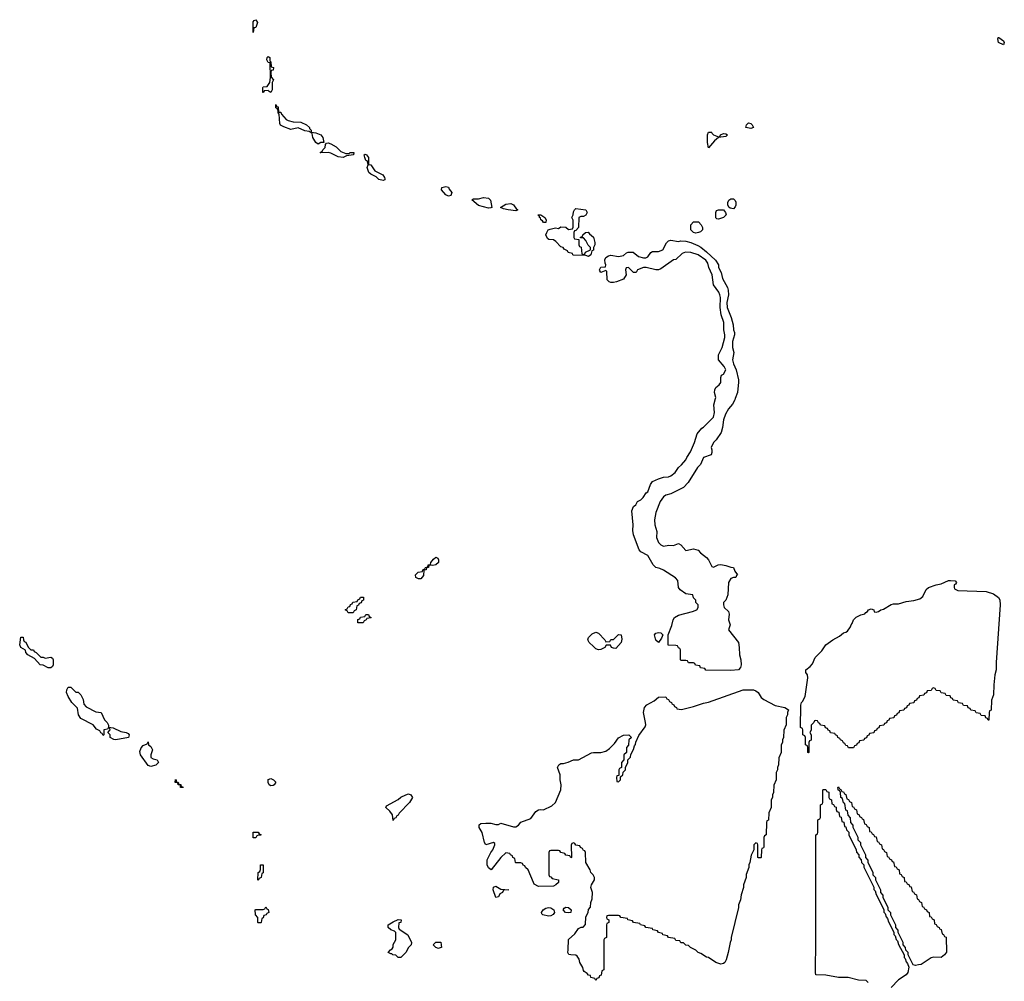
# Model space of a CAD drawing. Header units: inches. Extents: x 2547364 to 2752884, y 552026 to 708734.
# Tile 58 of 85: x 2688662 to 2696536, y 645339 to 653031. Entities that reach past the tile are written whole.
import ezdxf

# ---------------------------------------------------------------- set-up
doc = ezdxf.new("R2010")
doc.units = ezdxf.units.IN
doc.header["$MEASUREMENT"] = 0
for name, color, linetype in [('C6684', 7, 'Continuous'), ('C6694', 7, 'Continuous'), ('C6695', 7, 'Continuous')]:
    doc.layers.add(name, color=color, linetype=linetype)

msp = doc.modelspace()

# ---------------------------------------------------------------- linework, layer by layer
at = {"layer": 'C6684', "color": 6}
for points in [[(2688864.7, 647924.7), (2688910, 647932), (2688924.7, 647924.7), (2688930.7, 647910), (2688930.7, 647869.3), (2688923.6, 647856.4), (2688910, 647846), (2688890, 647846), (2688850, 647868), (2688826, 647870), (2688780.4, 647920.4), (2688728, 647950), (2688710, 647968), (2688708, 647988), (2688670, 648009), (2688662, 648030), (2688670, 648091.3), (2688690, 648091), (2688691.3, 648070), (2688698, 648058), (2688710, 648051.3), (2688731.1, 648011.1), (2688751.3, 647991.3), (2688771.3, 647990), (2688778, 647978), (2688794, 647970), (2688830, 647932), (2688848.7, 647931.3)], [(2689430, 647269.5), (2689413.6, 647273.6), (2689386, 647290), (2689386, 647310), (2689366, 647330), (2689386, 647350), (2689382, 647362), (2689370, 647366), (2689363.6, 647356.4), (2689334, 647350), (2689334, 647310), (2689330, 647306), (2689322, 647322), (2689310, 647326), (2689302, 647342), (2689276.4, 647356.4), (2689248.7, 647390), (2689150, 647442), (2689132.3, 647470), (2689124.7, 647524.7), (2689078, 647570), (2689050, 647618), (2689037.2, 647650), (2689039, 647670), (2689049.3, 647690.7), (2689070, 647692), (2689110, 647652), (2689130, 647651.3), (2689152, 647630), (2689170, 647594), (2689175.3, 647555.3), (2689193.7, 647533.7), (2689270, 647494), (2689314, 647490), (2689341, 647430), (2689362.8, 647410), (2689372, 647388), (2689372, 647372), (2689410, 647366), (2689470, 647336.3), (2689514, 647330), (2689530, 647322), (2689538, 647310), (2689531.3, 647288.7)], [(2689710, 647057.2), (2689690, 647064), (2689627.3, 647150), (2689624.1, 647175.9), (2689632.9, 647207.1), (2689650, 647224.7), (2689682, 647238), (2689690, 647254), (2689692, 647230), (2689710, 647218), (2689724, 647190), (2689710.8, 647150), (2689711.3, 647130), (2689730, 647118.8), (2689762, 647110), (2689771.3, 647090), (2689750, 647069)], [(2689954, 646894), (2689966, 646894), (2689970, 646889.2), (2689949.2, 646890), (2689948.4, 646908.4), (2689928, 646910), (2689926, 646926), (2689906, 646930), (2689907.3, 646952.7), (2689914, 646946), (2689914, 646934), (2689930, 646932), (2689934, 646914), (2689950, 646912)]]:
    msp.add_lwpolyline(points, close=True, dxfattribs=at)
at = {"layer": 'C6694', "color": 6}
for points in [[(2694384.2, 650000), (2694380.7, 649990), (2694363.4, 649956.6), (2694330, 649917.2), (2694305.5, 649874.5), (2694290.4, 649830), (2694282, 649770), (2694270.4, 649729.6), (2694230.4, 649669.6), (2694210.5, 649649.5), (2694190.8, 649610), (2694197.3, 649590), (2694197.3, 649570), (2694190.7, 649550), (2694130.8, 649529.2), (2694107.5, 649472.5), (2694082.8, 649450), (2694008, 649330), (2693970.3, 649289.7), (2693870, 649239.3), (2693830, 649226.6), (2693810, 649215.1), (2693782.8, 649177.2), (2693750, 649088), (2693737.3, 649030), (2693742, 648990), (2693757.1, 648937.1), (2693754.9, 648890), (2693770.7, 648850), (2693790, 648830.7), (2693810, 648821), (2693852.7, 648827.3), (2693890, 648824.9), (2693930, 648841), (2693950, 648831.3), (2693990, 648784.7), (2694050, 648797.3), (2694087.5, 648787.5), (2694106.6, 648766.6), (2694154, 648730), (2694170.7, 648710), (2694198, 648658), (2694210, 648651.3), (2694248, 648670), (2694270, 648672.7), (2694310, 648665.5), (2694350, 648650.7), (2694371.3, 648650), (2694381, 648621), (2694402, 648590), (2694395.3, 648584.7), (2694390, 648569.5), (2694370, 648569.3), (2694350, 648562), (2694330.5, 648530), (2694324.9, 648430), (2694310, 648389), (2694291, 648370), (2694290.8, 648350), (2694296, 648330), (2694330, 648296), (2694336.1, 648276.1), (2694330.7, 648230), (2694344.7, 648190), (2694330.8, 648150), (2694410.3, 648049.7), (2694416.5, 648010), (2694417.6, 647950), (2694427.7, 647910), (2694430.4, 647870), (2694426.8, 647850), (2694410, 647829.4), (2694350, 647825.2), (2694148.9, 647828.9), (2694142, 647842), (2694107.3, 647847.3), (2694102, 647862), (2694067.3, 647867.3), (2694062, 647882), (2694050, 647886), (2694010, 647886), (2694002, 647902), (2693990, 647906), (2693950, 647906), (2693946, 647910), (2693946, 647990), (2693942, 648002), (2693930, 648006), (2693922, 648022), (2693910, 648026), (2693849.1, 648029.1), (2693848, 648110), (2693876.1, 648183.9), (2693887.8, 648230), (2693899.5, 648250), (2693930, 648268), (2694043.2, 648296.8), (2694078, 648310), (2694088, 648330), (2694088, 648350), (2694068.7, 648370), (2694068, 648388), (2694050, 648406), (2694046, 648430), (2693990, 648439.3), (2693943.6, 648470), (2693929.7, 648490), (2693925.6, 648545.6), (2693906, 648566), (2693810, 648629), (2693782, 648642), (2693748, 648650), (2693728.7, 648670), (2693686, 648746), (2693630, 648775.1), (2693615.1, 648790), (2693571.6, 648910), (2693565.1, 648945.1), (2693568.2, 648990), (2693558, 649102), (2693570, 649138), (2693588, 649150), (2693602, 649178), (2693629.3, 649190.7), (2693648.7, 649210), (2693673.2, 649246.8), (2693685.2, 649254.8), (2693707.2, 649312.8), (2693722.7, 649337.3), (2693770, 649359.3), (2693810, 649370.8), (2693850, 649374.8), (2693870, 649382.8), (2693904, 649410), (2693929.2, 649450), (2693954, 649470), (2693989, 649510), (2693997.2, 649530), (2694026.3, 649573.7), (2694059.3, 649650), (2694080.7, 649719.3), (2694117, 649763), (2694130, 649770.7), (2694209.5, 649850.5), (2694219.3, 649890), (2694212.7, 649950), (2694226.6, 650000)], [(2695446, 645330), (2695430, 645346), (2695370, 645348), (2695288.4, 645368.4), (2695209.3, 645369.3), (2695110, 645388.7), (2695029.2, 645390), (2695025.2, 645410), (2695025.2, 645530), (2695029, 645550), (2695028.7, 646510), (2695042, 646518), (2695046, 646530), (2695046, 646630), (2695062, 646638), (2695066, 646650), (2695066, 646750), (2695082, 646758), (2695086, 646770), (2695086, 646870), (2695090, 646874), (2695110, 646874), (2695118, 646858), (2695131.6, 646851.6), (2695134, 646810), (2695138, 646798), (2695154, 646790), (2695158, 646758), (2695170, 646754), (2695178, 646738), (2695191.6, 646731.6), (2695192.7, 646712.7), (2695198, 646698), (2695211.6, 646691.6), (2695218, 646658), (2695231.6, 646651.6), (2695238, 646618), (2695251.6, 646611.6), (2695258, 646578), (2695270, 646574), (2695274, 646550), (2695291.6, 646531.6), (2695292, 646510), (2695351.6, 646391.6), (2695352.7, 646372.7), (2695371.6, 646351.6), (2695372.7, 646332.7), (2695391.6, 646311.6), (2695394, 646290), (2695411.6, 646271.6), (2695412.7, 646252.7), (2695422, 646230), (2695492, 646092), (2695492.7, 646072.7), (2695502, 646062), (2695510, 646034), (2695572, 645912), (2695572.7, 645892.7), (2695582, 645882), (2695590, 645854), (2695602, 645842), (2695610, 645814), (2695652, 645732), (2695652.7, 645712.7), (2695662, 645702), (2695670, 645674), (2695682, 645662), (2695690, 645634), (2695734, 645550), (2695734, 645530), (2695742, 645522), (2695750, 645494), (2695762, 645482), (2695772, 645452), (2695764.9, 645410), (2695750.7, 645390), (2695691, 645350), (2695630.5, 645289.5)]]:
    msp.add_lwpolyline(points, dxfattribs=at)
for points in [[(2691964.7, 648664.7), (2691951.6, 648668.4), (2691934, 648666), (2691932, 648650), (2691914, 648646), (2691912, 648630), (2691892.7, 648627.3), (2691890, 648586), (2691870, 648558), (2691850, 648558), (2691828.7, 648568.7), (2691828, 648590), (2691849.1, 648610.9), (2691882, 648618), (2691886, 648630), (2691902, 648638), (2691906, 648650), (2691926, 648654), (2691928, 648670), (2691947.3, 648672.7), (2691948.7, 648690), (2691970, 648716), (2691990, 648730.7), (2692004.7, 648724.7), (2692011.3, 648710), (2692010.6, 648689.4), (2691990, 648669.3)], [(2696407.3, 647427.3), (2696402, 647442), (2696387.3, 647447.3), (2696382, 647462), (2696350, 647466), (2696342, 647482), (2696310, 647486), (2696302, 647502), (2696267.3, 647507.3), (2696262, 647522), (2696247.3, 647527.3), (2696242, 647542), (2696210, 647546), (2696202, 647562), (2696170, 647566), (2696162, 647582), (2696127.3, 647587.3), (2696122, 647602), (2696107.3, 647607.3), (2696102, 647622), (2696070, 647626), (2696062, 647642), (2696030, 647646), (2696022, 647662), (2695990, 647666), (2695982, 647682), (2695970, 647686), (2695958, 647682), (2695950, 647666), (2695918, 647662), (2695912.7, 647647.3), (2695898, 647642), (2695892.7, 647627.3), (2695858, 647622), (2695852.7, 647607.3), (2695838, 647602), (2695832.7, 647587.3), (2695818, 647582), (2695812.7, 647567.3), (2695778, 647562), (2695772.7, 647547.3), (2695758, 647542), (2695752.7, 647527.3), (2695738, 647522), (2695732.7, 647507.3), (2695698, 647502), (2695692.7, 647487.3), (2695678, 647482), (2695672.7, 647467.3), (2695658, 647462), (2695652.7, 647447.3), (2695618, 647442), (2695612.7, 647427.3), (2695598, 647422), (2695592.7, 647407.3), (2695578, 647402), (2695572.7, 647387.3), (2695538, 647382), (2695532.7, 647367.3), (2695518, 647362), (2695512.7, 647347.3), (2695498, 647342), (2695492.7, 647327.3), (2695458, 647322), (2695452.7, 647307.3), (2695438, 647302), (2695432.7, 647287.3), (2695418, 647282), (2695412.7, 647267.3), (2695378, 647262), (2695372.7, 647247.3), (2695358, 647242), (2695352.7, 647227.3), (2695338, 647222), (2695330, 647206), (2695290, 647206), (2695282, 647222), (2695270, 647226), (2695262, 647242), (2695250, 647246), (2695242, 647262), (2695226, 647270), (2695222, 647282), (2695206, 647290), (2695202, 647302), (2695186, 647310), (2695182, 647322), (2695147.3, 647327.3), (2695142, 647342), (2695127.3, 647347.3), (2695122, 647362), (2695107.3, 647367.3), (2695102, 647382), (2695067.3, 647387.3), (2695062, 647402), (2695050, 647406), (2695042, 647422), (2695030, 647426), (2695018, 647422), (2695014, 647410), (2694992.7, 647387.3), (2694991.1, 647348.9), (2694982, 647330), (2694991.3, 647310), (2694991.3, 647268.7), (2694978, 647262), (2694974, 647250), (2694974, 647170), (2694970, 647166), (2694966, 647170), (2694966, 647210), (2694962, 647222), (2694946, 647230), (2694946, 647290), (2694942, 647302), (2694926, 647310), (2694926, 647350), (2694922, 647362), (2694906, 647370), (2694908.7, 647548.7), (2694915.3, 647570), (2694923.2, 647576.8), (2694943.7, 647616.3), (2694966, 647766), (2694961.2, 647790), (2694948.7, 647810), (2694948.7, 647830), (2694983.6, 647856.4), (2695002, 647878), (2695022.9, 647930), (2695076.9, 647983.1), (2695110, 648030.8), (2695165.2, 648070), (2695219.3, 648100.7), (2695250, 648126), (2695269.4, 648130.6), (2695281.2, 648138.8), (2695306.6, 648173.4), (2695310, 648191.3), (2695318.6, 648201.4), (2695329.6, 648230), (2695350, 648250.5), (2695388.7, 648270), (2695420.4, 648279.6), (2695428.7, 648290), (2695443.1, 648296.9), (2695450, 648310.8), (2695470, 648318), (2695492, 648310), (2695494, 648294), (2695510, 648292), (2695530, 648298), (2695548, 648310), (2695570, 648314.8), (2695630, 648354), (2695650, 648359.1), (2695690, 648359.1), (2695750, 648377.3), (2695813.8, 648386.2), (2695860.9, 648399.1), (2695883.7, 648416.3), (2695910, 648474), (2695929.7, 648490.3), (2695990, 648510.4), (2696030, 648518), (2696090, 648544), (2696106.4, 648546.4), (2696143.6, 648543.6), (2696154, 648530), (2696144.7, 648515.3), (2696134, 648510), (2696134, 648490), (2696138, 648478), (2696164.7, 648464.7), (2696390, 648457.6), (2696450, 648437.6), (2696490.4, 648410), (2696500.5, 648390), (2696503, 648350), (2696470.7, 647890), (2696470.5, 647829.5), (2696461, 647790), (2696451, 647710), (2696450.6, 647629.4), (2696432.7, 647587.3), (2696431.1, 647508.9), (2696418, 647502), (2696414, 647490), (2696412.7, 647427.3)], [(2691290, 648286), (2691282, 648302), (2691266, 648310), (2691282, 648318), (2691290, 648334), (2691302, 648338), (2691307.3, 648352.7), (2691322, 648358), (2691327.3, 648372.7), (2691362, 648378), (2691366, 648390), (2691382, 648398), (2691388.4, 648411.6), (2691411.6, 648411.6), (2691412.7, 648387.3), (2691398, 648382), (2691392.7, 648367.3), (2691378, 648362), (2691372.7, 648347.3), (2691358, 648342), (2691354, 648310), (2691338, 648302), (2691330, 648286)], [(2691410, 648206), (2691367.3, 648207.3), (2691367.3, 648232.7), (2691382, 648238), (2691388.4, 648251.6), (2691422, 648258), (2691430, 648274), (2691452.7, 648272.7), (2691458, 648258), (2691474, 648250), (2691470, 648246), (2691438, 648242), (2691434, 648230), (2691418, 648222)], [(2693350, 648054), (2693382, 648058), (2693390, 648074), (2693410, 648074), (2693450, 648112), (2693472, 648110), (2693476.9, 648076.9), (2693470.7, 648050), (2693430, 648001.2), (2693410, 648002.7), (2693395.3, 648010), (2693387.3, 648027.3), (2693352.7, 648027.3), (2693342, 648010), (2693310, 647993.2), (2693290, 647989.6), (2693270, 647997.2), (2693250, 648016), (2693216, 648050), (2693206.6, 648070), (2693209.6, 648090.4), (2693241.2, 648118.8), (2693270, 648130.5), (2693290, 648122.8), (2693342, 648070)], [(2693770, 648048), (2693750, 648068), (2693739.3, 648110), (2693750, 648122.8), (2693770.3, 648130.3), (2693790, 648126), (2693806, 648110), (2693795.3, 648084.7)], [(2694570, 646326), (2694566, 646330), (2694566, 646430), (2694562, 646442), (2694550, 646446), (2694534, 646430), (2694534, 646390), (2694512.7, 646347.3), (2694502, 646290), (2694492, 646270), (2694492, 646250), (2694472.7, 646192.7), (2694471.3, 646170), (2694451.3, 646110), (2694451.3, 646090), (2694431.3, 646030), (2694426, 645990), (2694411.3, 645950), (2694411, 645930), (2694351, 645690), (2694350.8, 645670), (2694342.8, 645650), (2694326.8, 645570), (2694310.6, 645509.4), (2694301, 645490), (2694290, 645481.2), (2694270, 645476), (2694229.5, 645489.5), (2694170, 645529), (2694153.2, 645533.2), (2694110, 645562), (2694088, 645570), (2694068.9, 645588.9), (2694026, 645610), (2694010, 645626), (2693988.7, 645628.7), (2693970, 645646), (2693950, 645646), (2693942, 645662), (2693910, 645666), (2693902, 645682), (2693850, 645688), (2693842, 645702), (2693806, 645710), (2693802, 645722), (2693770, 645728), (2693762, 645742), (2693726, 645750), (2693722, 645762), (2693670, 645768), (2693662, 645782), (2693626, 645790), (2693622, 645802), (2693570, 645808), (2693562, 645822), (2693526, 645830), (2693522, 645842), (2693468.4, 645848.4), (2693462, 645862), (2693450, 645866), (2693370, 645866), (2693358, 645862), (2693354, 645850), (2693358, 645838), (2693374, 645830), (2693374, 645810), (2693358, 645802), (2693354, 645790), (2693354, 645690), (2693338, 645682), (2693334, 645670), (2693334, 645430), (2693318, 645422), (2693312.7, 645387.3), (2693298, 645382), (2693292.7, 645367.3), (2693278, 645362), (2693270, 645346), (2693262, 645362), (2693230, 645368), (2693226, 645386), (2693210, 645388), (2693200.4, 645400.4), (2693176.4, 645416.4), (2693170, 645426), (2693165.2, 645450), (2693142, 645490), (2693136.5, 645516.5), (2693121.2, 645541.2), (2693109.2, 645549.2), (2693070, 645549.4), (2693054, 645554), (2693045.2, 645570), (2693049.4, 645590.6), (2693050, 645672), (2693100.2, 645719.8), (2693130, 645762), (2693151.6, 645771.6), (2693168.4, 645771.6), (2693188, 645792), (2693190, 645854), (2693208, 645890), (2693210, 645914), (2693227.3, 645932.7), (2693228.7, 645968.7), (2693240.4, 645999.6), (2693242, 646050), (2693229.3, 646090), (2693235.3, 646110), (2693258, 646150), (2693258, 646170), (2693248.7, 646190), (2693229, 646210), (2693224, 646230), (2693189.2, 646290), (2693188, 646368), (2693182, 646382), (2693170, 646386), (2693162, 646402), (2693146, 646410), (2693142, 646422), (2693108.4, 646428.4), (2693102, 646442), (2693090, 646446), (2693078, 646442), (2693072.7, 646427.3), (2693074, 646330), (2693070, 646326), (2693062, 646342), (2693030, 646348), (2693022, 646362), (2692990, 646368), (2692982, 646382), (2692970, 646386), (2692910, 646386), (2692898, 646382), (2692894, 646370), (2692894, 646190), (2692898, 646178), (2692910, 646174), (2692921, 646161), (2692970.6, 646150.6), (2692970.7, 646130), (2692950, 646109.3), (2692930, 646101.2), (2692810, 646098), (2692777.2, 646117.2), (2692770, 646128), (2692728, 646230), (2692706, 646250), (2692702, 646262), (2692687.3, 646267.3), (2692682, 646282), (2692670, 646286), (2692630, 646286), (2692626, 646290), (2692622, 646322), (2692606, 646330), (2692602, 646342), (2692586, 646350), (2692582, 646362), (2692550, 646366), (2692510, 646328), (2692431.3, 646230), (2692410, 646246.6), (2692401.1, 646270), (2692400.5, 646310), (2692429.6, 646370.4), (2692445.2, 646390), (2692462, 646430), (2692462, 646442), (2692450, 646448), (2692388.7, 646430), (2692378, 646450), (2692359.3, 646530), (2692337, 646570), (2692337.2, 646590), (2692350, 646600.7), (2692390, 646603.8), (2692430, 646604.4), (2692470, 646593), (2692490, 646594), (2692510, 646602.8), (2692610, 646574.9), (2692630, 646574.9), (2692650, 646587.3), (2692670, 646610.6), (2692750, 646640.5), (2692790, 646696), (2692810, 646710.8), (2692830, 646714), (2692850, 646710.7), (2692918.6, 646741.4), (2692946.6, 646770), (2692989.6, 646870.4), (2692991.8, 646910), (2692985.1, 646950), (2692985.1, 646990), (2692963.7, 647050), (2692973.2, 647070), (2692990, 647082), (2693010, 647082), (2693047.6, 647092.4), (2693089.6, 647110.4), (2693130, 647110.5), (2693233.8, 647166.2), (2693250, 647170.5), (2693310, 647170.3), (2693350, 647180.4), (2693379.5, 647200.5), (2693418.6, 647241.4), (2693450, 647286.8), (2693490, 647306.8), (2693534, 647310), (2693554, 647290), (2693534, 647270), (2693531.6, 647228.4), (2693514, 647210), (2693514, 647170), (2693494, 647150), (2693494, 647110), (2693474, 647090), (2693474, 647050), (2693458, 647042), (2693454, 647030), (2693454, 646986), (2693438, 646982), (2693434, 646970), (2693438, 646938), (2693450, 646934), (2693466, 646950), (2693466, 646974), (2693486, 646990), (2693487.3, 647012.7), (2693506, 647030), (2693506, 647050), (2693526, 647090), (2693526, 647110), (2693547.3, 647132.7), (2693548, 647152), (2693570, 647194), (2693578, 647222), (2693587.3, 647232.7), (2693588.4, 647251.6), (2693614.6, 647305.4), (2693664.8, 647375.2), (2693669.4, 647390), (2693667.3, 647410), (2693649.5, 647490), (2693659.5, 647530), (2693676, 647550), (2693737.2, 647582.8), (2693770, 647612), (2693830, 647614), (2693838, 647598), (2693850, 647594), (2693858, 647578), (2693874, 647570), (2693878, 647558), (2693894, 647550), (2693898, 647538), (2693914, 647530), (2693918, 647518), (2693954, 647514), (2694050, 647536), (2694130, 647562.8), (2694170, 647570.8), (2694448, 647670), (2694530, 647670.3), (2694550, 647663), (2694567.3, 647650), (2694590.4, 647610.4), (2694612.2, 647592.2), (2694704.1, 647544.1), (2694782, 647530), (2694810, 647511.3), (2694802, 647490), (2694802, 647470), (2694792, 647450), (2694791.3, 647390), (2694772.7, 647347.3), (2694771.3, 647290), (2694762, 647270), (2694762, 647250), (2694752, 647230), (2694751.3, 647170), (2694732.7, 647127.3), (2694731.3, 647070), (2694722, 647050), (2694722, 647030), (2694712, 647010), (2694711.3, 646950), (2694692.7, 646907.3), (2694691.3, 646850), (2694682, 646830), (2694682, 646810), (2694672, 646790), (2694671.3, 646730), (2694652.7, 646687.3), (2694651.1, 646628.9), (2694638, 646622), (2694634, 646610), (2694631.3, 646510), (2694618, 646502), (2694614, 646490), (2694611.6, 646411.6), (2694610, 646406), (2694598, 646402), (2694594, 646390), (2694592, 646330), (2694590, 646326)], [(2690670, 646902), (2690658, 646910), (2690648.9, 646928.9), (2690650, 646952), (2690670, 646962), (2690692, 646950), (2690710, 646932), (2690698, 646910), (2690690, 646904)], [(2696030, 645529.7), (2695970, 645531.8), (2695950, 645526.9), (2695870, 645474.5), (2695850, 645469.5), (2695825.2, 645465.2), (2695806, 645470), (2695766, 645550), (2695766, 645570), (2695747.3, 645587.3), (2695746, 645610), (2695726, 645630), (2695726, 645650), (2695688, 645728), (2695687.3, 645747.3), (2695668, 645768), (2695667.3, 645787.3), (2695628, 645868), (2695627.3, 645887.3), (2695608, 645908), (2695607.3, 645927.3), (2695568.4, 646008.4), (2695567.3, 646027.3), (2695548.4, 646048.4), (2695547.3, 646067.3), (2695508.4, 646148.4), (2695507.3, 646167.3), (2695488.4, 646188.4), (2695487.3, 646207.3), (2695448.4, 646288.4), (2695447.3, 646307.3), (2695428.4, 646328.4), (2695427.3, 646347.3), (2695388.4, 646428.4), (2695387.3, 646447.3), (2695368.4, 646468.4), (2695368, 646490), (2695328.4, 646568.4), (2695327.3, 646587.3), (2695308.4, 646608.4), (2695307.3, 646647.3), (2695288.4, 646668.4), (2695282, 646702), (2695268.4, 646708.4), (2695262, 646762), (2695250, 646766), (2695242, 646802), (2695228.4, 646808.4), (2695226, 646850), (2695222, 646862), (2695210, 646866), (2695207.3, 646872.7), (2695206, 646890), (2695210, 646894), (2695218, 646878), (2695230, 646874), (2695238, 646858), (2695250, 646854), (2695258, 646838), (2695270, 646834), (2695278, 646798), (2695290, 646794), (2695298, 646778), (2695314, 646770), (2695318, 646738), (2695330, 646734), (2695338, 646718), (2695354, 646710), (2695358, 646678), (2695374, 646670), (2695378, 646658), (2695394, 646650), (2695398, 646638), (2695410, 646634), (2695418, 646598), (2695430, 646594), (2695438, 646578), (2695454, 646570), (2695458, 646538), (2695470, 646534), (2695478, 646518), (2695490, 646514), (2695498, 646498), (2695510, 646494), (2695518, 646458), (2695530, 646454), (2695538, 646438), (2695554, 646430), (2695558, 646398), (2695570, 646394), (2695578, 646378), (2695594, 646370), (2695598, 646338), (2695610, 646334), (2695618, 646318), (2695634, 646310), (2695638, 646298), (2695650, 646294), (2695658, 646258), (2695670, 646254), (2695678, 646238), (2695694, 646230), (2695698, 646198), (2695710, 646194), (2695718, 646178), (2695734, 646170), (2695738, 646138), (2695750, 646134), (2695758, 646118), (2695774, 646110), (2695778, 646098), (2695790, 646094), (2695798, 646058), (2695810, 646054), (2695818, 646038), (2695834, 646030), (2695838, 645998), (2695850, 645994), (2695858, 645978), (2695874, 645970), (2695878, 645938), (2695890, 645934), (2695898, 645918), (2695914, 645910), (2695918, 645898), (2695934, 645890), (2695938, 645858), (2695950, 645854), (2695958, 645838), (2695974, 645830), (2695978, 645798), (2695990, 645794), (2695998, 645778), (2696014, 645770), (2696018, 645758), (2696030, 645754), (2696038, 645718), (2696050, 645714), (2696058, 645698), (2696071.6, 645691.6), (2696072.8, 645572.8), (2696057.3, 645550)], [(2691650, 646626), (2691644, 646670), (2691620.9, 646700.9), (2691589.2, 646730), (2691596.4, 646743.6), (2691690, 646792), (2691709.1, 646810.9), (2691750, 646831.3), (2691770, 646838), (2691790, 646831), (2691802, 646810), (2691778, 646770), (2691696.8, 646683.2), (2691690, 646669.2), (2691678, 646662), (2691670, 646646), (2691658, 646642)], [(2690530, 646486), (2690528, 646490), (2690530, 646532), (2690570, 646532), (2690578, 646518), (2690590, 646514), (2690590, 646508.7), (2690572, 646508), (2690558, 646502), (2690550, 646486)], [(2690570, 646146), (2690566, 646150), (2690568.7, 646210), (2690582, 646218), (2690587.3, 646232.7), (2690588, 646270), (2690610, 646271.3), (2690610, 646206), (2690598, 646202), (2690592, 646170), (2690578, 646162)], [(2692470, 646009.3), (2692449.7, 646070), (2692450, 646090.8), (2692470, 646100.7), (2692510, 646074.8), (2692574, 646070), (2692531.6, 646068.4), (2692522, 646050), (2692502, 646038), (2692490, 646015.3)], [(2690570, 645806), (2690566, 645810), (2690566, 645850), (2690548, 645870), (2690546, 645910), (2690550, 645914), (2690610, 645914), (2690622, 645918), (2690630, 645934), (2690638, 645918), (2690650, 645914), (2690654, 645890), (2690638, 645882), (2690634, 645870), (2690614, 645866), (2690610, 645846), (2690598, 645842), (2690594, 645810), (2690590, 645806)], [(2692890, 645859.3), (2692846, 645870), (2692838, 645878), (2692835.3, 645890), (2692849, 645910), (2692870, 645924), (2692890, 645930.4), (2692910, 645927.7), (2692934, 645910), (2692938.8, 645890), (2692927.7, 645872.3), (2692910, 645862.7)], [(2693050, 645886), (2693028, 645890), (2693009.3, 645909.3), (2693015.3, 645924.7), (2693030, 645930.8), (2693051.3, 645930), (2693071, 645910), (2693070, 645889.2)], [(2691710, 645528.7), (2691688, 645530), (2691668.9, 645548.9), (2691646, 645550), (2691638, 645558), (2691630, 645558), (2691609.2, 645570), (2691628, 645590), (2691642, 645598), (2691649.1, 645610.9), (2691650, 645632), (2691669.2, 645670), (2691669.4, 645690), (2691669.2, 645729.2), (2691659.3, 645739.3), (2691628.7, 645750), (2691609.3, 645769.3), (2691609.2, 645790), (2691650, 645814.8), (2691690, 645832), (2691712, 645830), (2691711.3, 645810), (2691692.7, 645807.3), (2691691, 645770), (2691696, 645756), (2691764.7, 645710), (2691794, 645650), (2691792, 645630), (2691771.1, 645608.9), (2691750, 645568)], [(2692010, 645602), (2691990, 645608.7), (2691968.7, 645630), (2691990, 645650.8), (2692030, 645651.3), (2692034, 645610), (2692030, 645608.7)]]:
    msp.add_lwpolyline(points, close=True, dxfattribs=at)
at = {"layer": 'C6695', "color": 6}
for points in [[(2690530, 652928), (2690530, 653014), (2690536.4, 653023.6), (2690550, 653031.3), (2690564.7, 653010), (2690550, 652968), (2690534, 652966)], [(2696530, 652829.4), (2696489.4, 652850), (2696483.1, 652876.9), (2696486, 652890), (2696492, 652890), (2696530, 652862), (2696536, 652850)], [(2690670, 652448.7), (2690656.4, 652456.4), (2690650, 652466), (2690618, 652462), (2690612, 652448), (2690606, 652450), (2690606, 652490), (2690610, 652494), (2690642, 652498), (2690662, 652530), (2690668.7, 652570), (2690666, 652686), (2690648.9, 652688.9), (2690638, 652710), (2690642, 652730), (2690650, 652738), (2690662, 652730), (2690662, 652702), (2690670, 652694), (2690674, 652654), (2690690.8, 652650), (2690690, 652628), (2690674, 652626), (2690671.6, 652608.4), (2690672, 652572), (2690690.5, 652550), (2690682, 652530), (2690681, 652470)], [(2691050, 652035.3), (2691030, 652048), (2691005.2, 652090), (2691002, 652122), (2690978, 652138), (2690943.2, 652143.2), (2690890, 652165.2), (2690830, 652154), (2690773.6, 652173.6), (2690748.7, 652188.7), (2690742, 652202), (2690736.4, 652276.4), (2690730, 652286), (2690728.4, 652308.4), (2690722, 652322), (2690710, 652326), (2690710, 652352), (2690718, 652338), (2690730, 652334), (2690732.7, 652292.7), (2690750, 652291.3), (2690756.8, 652276.8), (2690793.8, 652233.8), (2690810, 652224), (2690850, 652215.5), (2690910, 652210.3), (2690954.8, 652190), (2690978.8, 652170), (2690980.7, 652160.7), (2690992, 652148), (2690992, 652132), (2691030, 652126), (2691070.4, 652110.4), (2691086.8, 652090), (2691094, 652050), (2691090, 652048), (2691070, 652048)], [(2694510, 652160.9), (2694468.7, 652170), (2694474, 652190), (2694490, 652206), (2694510, 652200.7), (2694520.7, 652190), (2694530, 652169.2)], [(2694250, 652094), (2694262, 652098), (2694266, 652110), (2694290, 652121), (2694310, 652118), (2694322, 652110), (2694310, 652098), (2694251.1, 652088.9), (2694218.8, 652061.2), (2694170, 652006), (2694162.7, 652050), (2694162, 652110), (2694170, 652130.7), (2694188.9, 652131.1), (2694190, 652134), (2694211.1, 652111.1)], [(2691270, 651961), (2691298, 651962), (2691306, 651970), (2691334, 651970), (2691332, 651950), (2691276.8, 651943.2), (2691250, 651929.5), (2691210, 651933.2), (2691150, 651963.7), (2691130, 651969.3), (2691070, 651966), (2691066, 651970), (2691082, 651978), (2691086, 651990), (2691106, 652010), (2691107.3, 652032.7), (2691116.4, 652043.6), (2691130, 652046), (2691150, 652039.1), (2691192.9, 652012.9), (2691230, 651978)], [(2691570, 651744), (2691533.2, 651753.2), (2691513.2, 651773.2), (2691470, 651795.3), (2691455.3, 651810), (2691441.2, 651850), (2691448, 651870), (2691447.3, 651887.3), (2691442, 651902), (2691430, 651906), (2691421.2, 651930), (2691418, 651950), (2691424.7, 651955.3), (2691436, 651950), (2691452.7, 651930), (2691452, 651872), (2691470, 651871), (2691502.5, 651822.5), (2691566.8, 651790), (2691580.7, 651770), (2691582, 651758), (2691582, 651750)], [(2692090, 651619), (2692069.6, 651629.6), (2692035.3, 651670), (2692038, 651690), (2692070, 651698), (2692090, 651691.3), (2692096.3, 651676.3), (2692117.3, 651650), (2692110, 651624)], [(2692410, 651523.7), (2692330, 651545.1), (2692278, 651590), (2692290, 651598), (2692330, 651599.1), (2692370, 651608), (2692410, 651602.8), (2692427.5, 651587.5), (2692438, 651530), (2692430, 651525.2)], [(2694370, 651519), (2694343.7, 651523.7), (2694332.7, 651532.7), (2694324, 651550), (2694325.2, 651570), (2694332.7, 651587.3), (2694350, 651597.3), (2694370, 651598.8), (2694384.9, 651584.9), (2694390, 651572), (2694390, 651548), (2694384.9, 651535.1)], [(2692630, 651502.7), (2692568, 651510), (2692530, 651519), (2692508, 651530), (2692550, 651554.8), (2692590, 651560.7), (2692610, 651550.7), (2692635.2, 651515.2), (2692644.7, 651510)], [(2693170, 651154), (2693182, 651158), (2693188, 651172), (2693226, 651190), (2693226, 651210), (2693208.4, 651228.4), (2693190, 651266), (2693170, 651286), (2693146, 651286), (2693147.3, 651292.7), (2693162, 651298), (2693166, 651310), (2693186, 651330), (2693208.9, 651331.1), (2693218, 651318), (2693251.1, 651291.1), (2693262, 651250), (2693262, 651230), (2693251.6, 651208.4), (2693250, 651188), (2693238, 651182), (2693230, 651149), (2693210, 651138), (2693190, 651146), (2693091.6, 651148.4), (2693086, 651150), (2693082, 651162), (2693048.4, 651168.4), (2693042, 651182), (2693016.4, 651196.4), (2693008.7, 651208.7), (2692990, 651215.3), (2692950, 651257.2), (2692930, 651269), (2692893.2, 651273.2), (2692882, 651282), (2692868.7, 651310), (2692877.2, 651330), (2692889.5, 651350.5), (2692903.2, 651356.8), (2692946, 651366), (2692970, 651362), (2692990, 651374), (2693030, 651372), (2693050, 651354), (2693082, 651358), (2693087.3, 651372.7), (2693087.3, 651427.3), (2693078, 651450), (2693089, 651471), (2693090, 651494), (2693098, 651510), (2693110, 651522), (2693190.5, 651510.5), (2693201, 651490), (2693190, 651468.7), (2693170, 651458), (2693150, 651458), (2693134, 651450), (2693132, 651370), (2693110, 651346), (2693098, 651342), (2693094, 651330), (2693094, 651290), (2693098, 651278), (2693134, 651274), (2693134, 651230), (2693138, 651218), (2693151.6, 651211.6), (2693158, 651158)], [(2694250, 651435.3), (2694238, 651438), (2694230, 651446), (2694228, 651490), (2694235.3, 651504.7), (2694250, 651511.3), (2694290.7, 651510.7), (2694306, 651490), (2694311.3, 651470), (2694290, 651449)], [(2692870, 651409), (2692849.6, 651409.6), (2692842, 651422), (2692829.6, 651429.6), (2692825.6, 651445.6), (2692818, 651450), (2692818, 651458), (2692806, 651470), (2692830, 651471), (2692862, 651450), (2692871.3, 651430)], [(2694070, 651324), (2694050, 651329.3), (2694029.4, 651349.4), (2694028.9, 651391.1), (2694050, 651414), (2694090, 651414), (2694110.9, 651390.9), (2694122, 651370), (2694122, 651350), (2694105.4, 651334.6), (2694090, 651329)]]:
    msp.add_lwpolyline(points, close=True, dxfattribs=at)
msp.add_lwpolyline([(2694226.6, 650000), (2694229.3, 650010), (2694219, 650050), (2694222, 650070), (2694229, 650090), (2694255.3, 650110), (2694268.7, 650130), (2694268.7, 650170), (2694273.2, 650186.8), (2694290, 650196), (2694309.5, 650230), (2694296.2, 650256.2), (2694249.6, 650310), (2694249.6, 650350), (2694279.5, 650410), (2694302, 650490), (2694302, 650510), (2694292.3, 650550), (2694292.3, 650610), (2694272.3, 650670), (2694263.7, 650730), (2694265.1, 650810), (2694261.6, 650830), (2694252.7, 650852.7), (2694209.3, 650910), (2694199.5, 650990), (2694171.8, 651050), (2694164.4, 651084.4), (2694148, 651108), (2694088.7, 651150), (2694029.6, 651169.6), (2693987.2, 651172.8), (2693959, 651161), (2693910, 651114), (2693890, 651109), (2693790, 651037.2), (2693770, 651029.2), (2693749.1, 651029.1), (2693671.6, 651048.4), (2693650, 651048.7), (2693602, 651030), (2693590.7, 651009.3), (2693570.9, 651009.1), (2693530, 651048), (2693512.7, 651047.3), (2693506.8, 651030), (2693510.7, 650990), (2693490, 650956), (2693434, 650934), (2693410, 650929.3), (2693390, 650929.3), (2693375.1, 650935.1), (2693361.2, 650950), (2693358, 651018), (2693350, 651026), (2693310, 651009), (2693301.2, 651021.2), (2693299, 651030), (2693310, 651050.6), (2693346, 651054), (2693348.4, 651071.6), (2693343.2, 651083.2), (2693342, 651110), (2693349.6, 651130), (2693370, 651143), (2693390, 651146.8), (2693450, 651136), (2693490, 651146), (2693513.6, 651166.4), (2693528.9, 651171.1), (2693568.9, 651171.1), (2693610, 651138), (2693650, 651126.8), (2693670, 651126.8), (2693684.7, 651135.3), (2693708, 651170), (2693722.7, 651177.3), (2693770, 651178), (2693804, 651190), (2693833.8, 651246.2), (2693850, 651262.8), (2693870, 651266.8), (2693930, 651256), (2693950, 651261), (2693990, 651259.1), (2694030, 651248.4), (2694084.1, 651224.1), (2694110, 651210.7), (2694155.6, 651175.6), (2694226.4, 651106.4), (2694250.6, 651070.6), (2694250.6, 651050), (2694270.5, 651010), (2694282, 650962), (2694322.8, 650890), (2694327.9, 650867.9), (2694330.7, 650830), (2694318, 650770), (2694320.5, 650730), (2694350.6, 650650), (2694367.7, 650590), (2694370.8, 650550), (2694378.8, 650530), (2694378.8, 650510), (2694362, 650458), (2694362.4, 650410), (2694373.4, 650370), (2694362.4, 650310), (2694370, 650278), (2694390.6, 650230), (2694410.7, 650150), (2694410.6, 650130.6), (2694402, 650050), (2694384.2, 650000)], dxfattribs=at)

doc.saveas('drawing.dxf')
